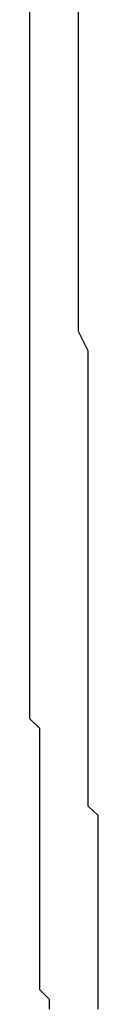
# Model space of a CAD drawing. Header units: inches. Extents: x -52 to 2304, y -1039 to 838.
# Tile 77 of 118: x 844.09 to 846.85, y 403.96 to 443.92. Entities that reach past the tile are written whole.
import ezdxf

# ---------------------------------------------------------------- set-up
doc = ezdxf.new("R2010")
doc.units = ezdxf.units.IN
doc.header["$MEASUREMENT"] = 0
doc.layers.add('DRYER-TRAIN', color=7, linetype='Continuous')

msp = doc.modelspace()

# ---------------------------------------------------------------- linework, layer by layer
at = {"layer": 'DRYER-TRAIN'}
for p, q in [((844.092, 443.052), (844.092, 444.228)), ((846.06, 443.052), (846.06, 444.228)), ((844.092, 442.26), (844.092, 443.052)), ((846.06, 442.26), (846.06, 443.052)), ((844.092, 441.48), (844.092, 442.26)), ((846.06, 441.48), (846.06, 442.26)), ((844.092, 440.688), (844.092, 441.48)), ((846.06, 440.688), (846.06, 441.48)), ((844.092, 439.908), (844.092, 440.688)), ((846.06, 439.908), (846.06, 440.688)), ((844.092, 439.116), (844.092, 439.908)), ((846.06, 439.116), (846.06, 439.908)), ((844.092, 437.94), (844.092, 439.116)), ((846.06, 437.94), (846.06, 439.116)), ((844.092, 437.16), (844.092, 437.94)), ((846.06, 437.16), (846.06, 437.94)), ((844.092, 436.368), (844.092, 437.16)), ((846.06, 436.368), (846.06, 437.16)), ((844.092, 435.588), (844.092, 436.368)), ((846.06, 435.588), (846.06, 436.368)), ((844.092, 434.796), (844.092, 435.588)), ((846.06, 434.796), (846.06, 435.588)), ((844.092, 434.016), (844.092, 434.796)), ((846.06, 434.016), (846.06, 434.796)), ((844.092, 432.84), (844.092, 434.016)), ((846.06, 432.84), (846.06, 434.016)), ((844.092, 432.048), (844.092, 432.84)), ((846.06, 432.048), (846.06, 432.84)), ((844.092, 431.268), (844.092, 432.048)), ((846.06, 431.268), (846.06, 432.048)), ((844.092, 430.476), (844.092, 431.268)), ((846.456, 430.476), (846.06, 431.268)), ((844.092, 429.696), (844.092, 430.476)), ((846.456, 429.696), (846.456, 430.476)), ((844.092, 428.904), (844.092, 429.696)), ((846.456, 428.904), (846.456, 429.696)), ((844.092, 428.124), (844.092, 428.904)), ((846.456, 428.124), (846.456, 428.904)), ((844.092, 427.332), (844.092, 428.124)), ((846.456, 427.332), (846.456, 428.124)), ((844.092, 426.552), (844.092, 427.332)), ((846.456, 426.552), (846.456, 427.332)), ((844.092, 425.76), (844.092, 426.552)), ((846.456, 425.76), (846.456, 426.552)), ((844.092, 424.98), (844.092, 425.76)), ((846.456, 424.98), (846.456, 425.76)), ((844.092, 424.188), (844.092, 424.98)), ((846.456, 424.188), (846.456, 424.98)), ((844.092, 423.408), (844.092, 424.188)), ((846.456, 423.408), (846.456, 424.188)), ((844.092, 422.616), (844.092, 423.408)), ((846.456, 422.616), (846.456, 423.408)), ((844.092, 421.836), (844.092, 422.616)), ((846.456, 421.836), (846.456, 422.616)), ((844.092, 421.044), (844.092, 421.836)), ((846.456, 421.044), (846.456, 421.836)), ((844.092, 420.264), (844.092, 421.044)), ((846.456, 420.264), (846.456, 421.044)), ((844.092, 419.472), (844.092, 420.264)), ((846.456, 419.472), (846.456, 420.264)), ((844.092, 418.692), (844.092, 419.472)), ((846.456, 418.692), (846.456, 419.472)), ((844.092, 417.912), (844.092, 418.692)), ((846.456, 417.912), (846.456, 418.692)), ((844.092, 417.12), (844.092, 417.912)), ((846.456, 417.12), (846.456, 417.912)), ((844.092, 416.34), (844.092, 417.12)), ((846.456, 416.34), (846.456, 417.12)), ((844.092, 415.548), (844.092, 416.34)), ((846.456, 415.548), (846.456, 416.34)), ((844.488, 415.152), (844.092, 415.548)), ((846.456, 415.152), (846.456, 415.548)), ((844.488, 414.372), (844.488, 415.152)), ((846.456, 414.372), (846.456, 415.152)), ((844.488, 413.58), (844.488, 414.372)), ((846.456, 413.58), (846.456, 414.372)), ((844.488, 412.8), (844.488, 413.58)), ((846.456, 412.8), (846.456, 413.58)), ((844.488, 412.008), (844.488, 412.8)), ((846.456, 412.008), (846.456, 412.8)), ((844.488, 411.624), (844.488, 412.008)), ((846.852, 411.624), (846.456, 412.008)), ((844.488, 410.832), (844.488, 411.624)), ((846.852, 410.832), (846.852, 411.624)), ((844.488, 410.052), (844.488, 410.832)), ((846.852, 410.052), (846.852, 410.832)), ((844.488, 409.656), (844.488, 410.052)), ((846.852, 409.656), (846.852, 410.052)), ((844.488, 408.864), (844.488, 409.656)), ((846.852, 408.864), (846.852, 409.656)), ((844.488, 408.48), (844.488, 408.864)), ((846.852, 408.48), (846.852, 408.864)), ((844.488, 407.688), (844.488, 408.48)), ((846.852, 407.688), (846.852, 408.48)), ((844.488, 406.908), (844.488, 407.688)), ((846.852, 406.908), (846.852, 407.688)), ((844.488, 406.512), (844.488, 406.908)), ((846.852, 406.512), (846.852, 406.908)), ((844.488, 405.732), (844.488, 406.512)), ((846.852, 405.732), (846.852, 406.512)), ((844.488, 405.336), (844.488, 405.732)), ((846.852, 405.336), (846.852, 405.732)), ((844.488, 404.544), (844.488, 405.336)), ((846.852, 404.544), (846.852, 405.336)), ((844.884, 404.16), (844.488, 404.544)), ((846.852, 404.16), (846.852, 404.544)), ((844.884, 403.764), (844.884, 404.16)), ((846.852, 403.764), (846.852, 404.16))]:
    msp.add_line(p, q, dxfattribs=at)

doc.saveas('drawing.dxf')
